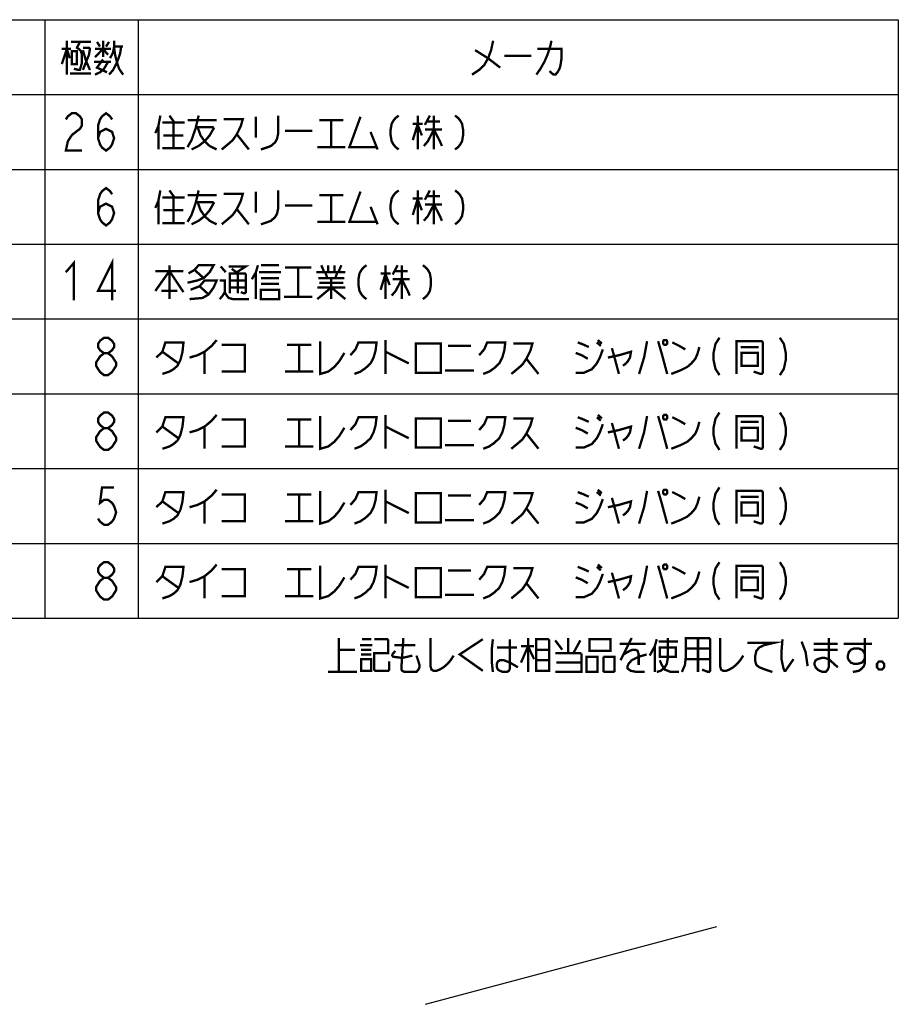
# Model space of a CAD drawing. Extents: x 63 to 816, y 33 to 569.
# Tile 3 of 24: x 381 to 531, y 33 to 202. Entities that reach past the tile are written whole.
import ezdxf

# ---------------------------------------------------------------- set-up
doc = ezdxf.new("R2010")
doc.units = 0
doc.header["$LTSCALE"] = 46.2
doc.layers.get('0').update_dxf_attribs({"linetype": 'CONTINUOUS'})
doc.layers.add('ALL_NOTE', color=7, linetype='CONTINUOUS')

msp = doc.modelspace()

# ---------------------------------------------------------------- linework, layer by layer
at = {"color": 2, "linetype": 'CONTINUOUS'}
for p, q in [((225.008, 201.751), (531.008, 201.751)), ((385.008, 201.751), (385.008, 99.351)), ((401.008, 201.751), (401.008, 99.351)), ((531.008, 201.751), (531.008, 99.351)), ((225.008, 188.951), (531.008, 188.951)), ((225.008, 176.151), (531.008, 176.151)), ((225.008, 163.351), (531.008, 163.351)), ((225.008, 150.551), (531.008, 150.551)), ((225.008, 137.751), (531.008, 137.751)), ((225.008, 124.951), (531.008, 124.951)), ((225.008, 112.151), (531.008, 112.151)), ((225.008, 99.351), (531.008, 99.351))]:
    msp.add_line(p, q, dxfattribs=at)
at = {"color": 7, "linetype": 'CONTINUOUS'}
msp.add_line((450.133, 33.32), (499.988, 46.631), dxfattribs=at)
at = {"color": 2, "linetype": 'CONTINUOUS', "const_width": 0.4}
for points in [[(395.16, 144.684), (394.472, 145.217), (394.128, 145.751), (394.128, 146.284), (394.472, 146.817), (395.16, 147.351), (395.848, 147.351), (396.536, 146.817), (396.88, 146.284), (396.88, 145.751), (396.536, 145.217), (395.848, 144.684)], [(404.104, 143.951), (405.136, 144.951), (405.652, 146.551), (408.748, 146.551), (408.576, 144.951), (408.232, 143.551), (407.716, 142.551), (407.028, 141.951), (406.34, 141.551), (405.136, 141.151)], [(409.78, 143.951), (411.156, 144.351), (412.36, 144.951), (413.564, 145.951), (414.424, 146.951)], [(432.14, 146.751), (432.14, 141.151), (433.516, 141.551), (434.548, 142.351), (435.408, 143.351), (436.268, 144.751)], [(437.3, 144.351), (438.16, 145.351), (438.676, 146.551), (441.772, 146.551), (441.6, 145.151), (441.256, 143.951), (440.74, 142.951), (439.88, 142.151), (439.02, 141.551), (437.988, 141.151)], [(443.32, 146.951), (443.32, 141.151)], [(448.48, 146.351), (448.48, 141.351), (452.78, 141.351), (452.78, 146.351), (448.48, 146.351)], [(459.316, 144.351), (460.176, 145.351), (460.692, 146.551), (463.788, 146.551), (463.616, 145.151), (463.272, 143.951), (462.756, 142.951), (461.896, 142.151), (461.036, 141.551), (460.004, 141.151)], [(465.164, 146.351), (468.432, 146.351), (468.088, 145.151), (467.4, 143.751), (466.712, 142.751), (466.024, 142.151), (464.82, 141.151)], [(476.172, 146.551), (477.204, 146.151), (478.064, 145.751)], [(479.44, 146.551), (480.128, 145.951)], [(479.612, 146.951), (480.3, 146.351)], [(488.04, 146.751), (487.524, 143.951), (486.664, 141.151)], [(489.932, 146.751), (490.62, 144.351), (491.48, 141.151)], [(490.964, 146.951), (490.792, 146.751), (490.792, 146.351), (490.964, 146.151), (491.308, 146.151), (491.48, 146.351), (491.48, 146.751), (491.308, 146.951), (490.964, 146.951)], [(492.34, 146.551), (493.544, 145.951), (494.576, 145.351)], [(500.424, 147.351), (499.736, 146.284), (499.392, 144.684), (499.392, 143.617), (499.736, 142.017), (500.424, 140.951)], [(503.348, 141.151), (503.348, 146.751), (507.648, 146.751), (507.82, 146.551), (507.82, 141.351), (507.648, 141.151), (507.476, 141.151), (506.272, 141.551)], [(510.744, 147.351), (511.432, 146.284), (511.776, 144.684), (511.776, 143.617), (511.432, 142.017), (510.744, 140.951)], [(395.16, 140.951), (394.472, 141.484), (394.128, 142.017), (393.784, 142.551), (393.784, 143.084), (394.128, 143.617), (394.472, 144.151), (395.16, 144.684), (395.848, 144.684), (396.536, 144.151), (396.88, 143.617), (397.224, 143.084), (397.224, 142.551), (396.88, 142.017), (396.536, 141.484), (395.848, 140.951), (395.16, 140.951)], [(405.136, 144.951), (407.888, 142.951)], [(412.36, 144.951), (412.36, 141.151)], [(415.284, 146.151), (419.24, 146.151), (419.24, 141.551), (415.284, 141.551)], [(426.464, 146.151), (430.592, 146.151)], [(428.528, 146.151), (428.528, 141.551)], [(443.32, 144.951), (447.276, 142.951)], [(453.984, 145.951), (457.94, 145.951)], [(475.828, 141.351), (477.204, 141.351), (478.58, 141.951), (479.44, 142.951), (479.956, 143.951), (480.472, 145.351)], [(475.828, 144.751), (476.86, 144.351), (477.892, 143.751)], [(481.332, 143.951), (483.224, 144.351), (485.288, 144.951), (485.116, 143.951), (484.772, 143.351), (484.428, 142.951), (483.912, 142.551)], [(482.02, 145.551), (482.364, 144.351)], [(492.168, 141.151), (493.716, 141.751), (494.92, 142.351), (495.608, 142.951), (496.296, 143.751), (496.64, 144.551), (496.984, 145.751)], [(504.036, 145.751), (507.132, 145.751)], [(504.208, 144.751), (504.208, 142.551), (506.96, 142.551), (506.96, 144.751), (504.208, 144.751)], [(467.4, 143.751), (469.464, 141.151)], [(482.364, 144.351), (483.224, 141.151)], [(426.12, 141.551), (430.936, 141.551)], [(453.468, 141.751), (458.456, 141.751)], [(395.16, 131.884), (394.472, 132.417), (394.128, 132.951), (394.128, 133.484), (394.472, 134.017), (395.16, 134.551), (395.848, 134.551), (396.536, 134.017), (396.88, 133.484), (396.88, 132.951), (396.536, 132.417), (395.848, 131.884)], [(500.424, 134.551), (499.736, 133.484), (499.392, 131.884), (499.392, 130.817), (499.736, 129.217), (500.424, 128.151)], [(510.744, 134.551), (511.432, 133.484), (511.776, 131.884), (511.776, 130.817), (511.432, 129.217), (510.744, 128.151)], [(404.104, 131.151), (405.136, 132.151), (405.652, 133.751), (408.748, 133.751), (408.576, 132.151), (408.232, 130.751), (407.716, 129.751), (407.028, 129.151), (406.34, 128.751), (405.136, 128.351)], [(409.78, 131.151), (411.156, 131.551), (412.36, 132.151), (413.564, 133.151), (414.424, 134.151)], [(415.284, 133.351), (419.24, 133.351), (419.24, 128.751), (415.284, 128.751)], [(426.464, 133.351), (430.592, 133.351)], [(428.528, 133.351), (428.528, 128.751)], [(432.14, 133.951), (432.14, 128.351), (433.516, 128.751), (434.548, 129.551), (435.408, 130.551), (436.268, 131.951)], [(437.3, 131.551), (438.16, 132.551), (438.676, 133.751), (441.772, 133.751), (441.6, 132.351), (441.256, 131.151), (440.74, 130.151), (439.88, 129.351), (439.02, 128.751), (437.988, 128.351)], [(443.32, 134.151), (443.32, 128.351)], [(448.48, 133.551), (448.48, 128.551), (452.78, 128.551), (452.78, 133.551), (448.48, 133.551)], [(453.984, 133.151), (457.94, 133.151)], [(459.316, 131.551), (460.176, 132.551), (460.692, 133.751), (463.788, 133.751), (463.616, 132.351), (463.272, 131.151), (462.756, 130.151), (461.896, 129.351), (461.036, 128.751), (460.004, 128.351)], [(465.164, 133.551), (468.432, 133.551), (468.088, 132.351), (467.4, 130.951), (466.712, 129.951), (466.024, 129.351), (464.82, 128.351)], [(476.172, 133.751), (477.204, 133.351), (478.064, 132.951)], [(479.44, 133.751), (480.128, 133.151)], [(479.612, 134.151), (480.3, 133.551)], [(488.04, 133.951), (487.524, 131.151), (486.664, 128.351)], [(489.932, 133.951), (490.62, 131.551), (491.48, 128.351)], [(490.964, 134.151), (490.792, 133.951), (490.792, 133.551), (490.964, 133.351), (491.308, 133.351), (491.48, 133.551), (491.48, 133.951), (491.308, 134.151), (490.964, 134.151)], [(492.168, 128.351), (493.716, 128.951), (494.92, 129.551), (495.608, 130.151), (496.296, 130.951), (496.64, 131.751), (496.984, 132.951)], [(492.34, 133.751), (493.544, 133.151), (494.576, 132.551)], [(503.348, 128.351), (503.348, 133.951), (507.648, 133.951), (507.82, 133.751), (507.82, 128.551), (507.648, 128.351), (507.476, 128.351), (506.272, 128.751)], [(504.036, 132.951), (507.132, 132.951)], [(395.16, 128.151), (394.472, 128.684), (394.128, 129.217), (393.784, 129.751), (393.784, 130.284), (394.128, 130.817), (394.472, 131.351), (395.16, 131.884), (395.848, 131.884), (396.536, 131.351), (396.88, 130.817), (397.224, 130.284), (397.224, 129.751), (396.88, 129.217), (396.536, 128.684), (395.848, 128.151), (395.16, 128.151)], [(405.136, 132.151), (407.888, 130.151)], [(412.36, 132.151), (412.36, 128.351)], [(443.32, 132.151), (447.276, 130.151)], [(475.828, 128.551), (477.204, 128.551), (478.58, 129.151), (479.44, 130.151), (479.956, 131.151), (480.472, 132.551)], [(475.828, 131.951), (476.86, 131.551), (477.892, 130.951)], [(481.332, 131.151), (483.224, 131.551), (485.288, 132.151), (485.116, 131.151), (484.772, 130.551), (484.428, 130.151), (483.912, 129.751)], [(482.02, 132.751), (482.364, 131.551)], [(482.364, 131.551), (483.224, 128.351)], [(504.208, 131.951), (504.208, 129.751), (506.96, 129.751), (506.96, 131.951), (504.208, 131.951)], [(467.4, 130.951), (469.464, 128.351)], [(426.12, 128.751), (430.936, 128.751)], [(453.468, 128.951), (458.456, 128.951)]]:
    msp.add_lwpolyline(points, dxfattribs=at)
at = {"layer": 'ALL_NOTE', "color": 2, "linetype": 'CONTINUOUS', "const_width": 0.4}
for points in [[(387.932, 194.151), (388.792, 196.751), (389.308, 195.151)], [(388.792, 198.151), (388.792, 192.351)], [(389.48, 197.951), (392.92, 197.951)], [(391.028, 197.951), (390.512, 196.951), (390.856, 196.751), (391.2, 196.351), (391.372, 195.751), (391.372, 194.351), (391.028, 193.151), (390.856, 193.151), (389.996, 193.351)], [(391.544, 196.951), (392.576, 196.951), (392.748, 196.751), (392.576, 195.751), (391.544, 193.151)], [(393.952, 197.951), (394.468, 197.151)], [(394.984, 198.151), (394.984, 195.351)], [(395.5, 197.151), (396.016, 197.951)], [(398.08, 197.151), (397.908, 195.951), (397.564, 194.951), (397.22, 194.151), (396.704, 193.151), (396.016, 192.351)], [(396.188, 195.151), (396.704, 196.151), (396.876, 197.151), (396.876, 198.151)], [(396.876, 197.151), (398.424, 197.151)], [(396.876, 196.951), (397.048, 195.751), (397.392, 194.351), (397.736, 193.351), (398.424, 192.351)], [(461.708, 198.151), (461.364, 196.551), (460.848, 195.151), (460.16, 193.951), (459.3, 193.151), (458.096, 192.351)], [(471.684, 198.151), (471.512, 197.351), (471.34, 196.751), (470.996, 195.751), (470.48, 194.551), (470.136, 193.951), (469.792, 193.351), (469.104, 192.351)], [(387.932, 196.751), (389.48, 196.751)], [(389.652, 196.351), (389.652, 194.151), (390.512, 194.151), (390.512, 196.351), (389.652, 196.351)], [(391.544, 196.551), (392.06, 194.751), (392.748, 193.151)], [(393.608, 195.351), (394.984, 196.751), (395.844, 195.751)], [(393.608, 196.751), (396.36, 196.751)], [(458.612, 196.551), (460.848, 195.151), (462.912, 193.551)], [(463.6, 195.551), (468.244, 195.551)], [(469.276, 196.751), (473.404, 196.751), (473.404, 195.151), (473.232, 193.951), (473.06, 193.351), (472.716, 192.751), (472.372, 192.351), (472.028, 192.351), (471.34, 192.951)], [(393.436, 194.551), (396.36, 194.551)], [(393.608, 192.351), (394.468, 192.751), (395.156, 193.351), (395.844, 194.551)], [(394.984, 194.951), (393.952, 193.551), (395.672, 192.751)], [(389.308, 192.551), (392.92, 192.551)], [(388.624, 184.684), (388.968, 185.217), (389.656, 185.751), (390.344, 185.751), (391.032, 185.217), (391.376, 184.684), (391.376, 183.617), (391.032, 183.084), (390.344, 182.551), (389.656, 182.017), (388.968, 180.951), (388.624, 179.351), (391.376, 179.351)], [(394.128, 181.484), (394.472, 182.551), (395.504, 183.084), (396.536, 182.551), (396.88, 181.484), (396.536, 180.417), (396.192, 179.884), (395.504, 179.351), (394.816, 179.884), (394.472, 180.417), (394.128, 181.484), (394.128, 183.617), (394.472, 184.684), (394.816, 185.217), (395.504, 185.751), (396.192, 185.217), (396.536, 184.684)], [(404.792, 185.351), (404.448, 183.551), (403.932, 182.351)], [(406.34, 185.351), (407.2, 184.151)], [(411.328, 185.351), (411.156, 184.551), (410.812, 183.151), (410.124, 181.151), (409.436, 179.951)], [(421.132, 185.151), (421.132, 181.551)], [(424.916, 185.351), (424.916, 182.151), (424.744, 181.351), (424.4, 180.751), (423.712, 180.151), (423.196, 179.951), (421.992, 179.551)], [(439.02, 185.151), (437.128, 179.951), (441.772, 179.951)], [(445.556, 185.351), (445.04, 184.951), (444.696, 184.551), (444.352, 183.951), (444.18, 182.951), (444.18, 181.951), (444.352, 180.951), (444.696, 180.351), (445.04, 179.951), (445.556, 179.551)], [(448.824, 185.351), (448.824, 179.551)], [(450.888, 185.351), (450.028, 183.751)], [(451.576, 185.351), (451.576, 179.551)], [(455.188, 185.351), (455.704, 184.951), (456.048, 184.551), (456.392, 183.951), (456.564, 182.951), (456.564, 181.951), (456.392, 180.951), (456.048, 180.351), (455.704, 179.951), (455.188, 179.551)], [(404.448, 183.551), (404.448, 179.551)], [(405.136, 184.151), (408.92, 184.151)], [(407.028, 184.151), (407.028, 179.751)], [(409.436, 184.551), (414.424, 184.551)], [(415.628, 184.751), (418.896, 184.751), (418.552, 183.551), (417.864, 182.151), (417.176, 181.151), (416.488, 180.551), (415.284, 179.551)], [(431.968, 184.551), (436.096, 184.551)], [(434.032, 184.551), (434.032, 179.951)], [(447.964, 183.951), (449.684, 183.951)], [(448.824, 183.951), (447.964, 181.151)], [(448.824, 183.751), (449.512, 181.951)], [(450.372, 184.351), (452.608, 184.351)], [(405.308, 181.951), (408.748, 181.951)], [(410.812, 183.351), (413.736, 183.351), (413.908, 183.151), (413.22, 181.951), (412.36, 180.951), (411.328, 180.151), (410.124, 179.551)], [(411.156, 183.351), (411.672, 181.951), (412.36, 180.951), (413.22, 180.151), (414.424, 179.551)], [(417.864, 182.151), (419.928, 179.551)], [(426.12, 182.751), (430.764, 182.751)], [(440.74, 182.551), (441.944, 179.551)], [(451.576, 182.951), (450.544, 180.951), (449.856, 180.151)], [(450.028, 182.951), (452.952, 182.951)], [(451.576, 182.951), (452.608, 180.951), (452.952, 180.151)], [(405.136, 179.751), (408.92, 179.751)], [(431.624, 179.951), (436.44, 179.951)], [(394.128, 168.684), (394.472, 169.751), (395.504, 170.284), (396.536, 169.751), (396.88, 168.684), (396.536, 167.617), (396.192, 167.084), (395.504, 166.551), (394.816, 167.084), (394.472, 167.617), (394.128, 168.684), (394.128, 170.817), (394.472, 171.884), (394.816, 172.417), (395.504, 172.951), (396.192, 172.417), (396.536, 171.884)], [(404.792, 172.551), (404.448, 170.751), (403.932, 169.551)], [(406.34, 172.551), (407.2, 171.351)], [(411.328, 172.551), (411.156, 171.751), (410.812, 170.351), (410.124, 168.351), (409.436, 167.151)], [(409.436, 171.751), (414.424, 171.751)], [(415.628, 171.951), (418.896, 171.951), (418.552, 170.751), (417.864, 169.351), (417.176, 168.351), (416.488, 167.751), (415.284, 166.751)], [(421.132, 172.351), (421.132, 168.751)], [(424.916, 172.551), (424.916, 169.351), (424.744, 168.551), (424.4, 167.951), (423.712, 167.351), (423.196, 167.151), (421.992, 166.751)], [(431.968, 171.751), (436.096, 171.751)], [(434.032, 171.751), (434.032, 167.151)], [(439.02, 172.351), (437.128, 167.151), (441.772, 167.151)], [(445.556, 172.551), (445.04, 172.151), (444.696, 171.751), (444.352, 171.151), (444.18, 170.151), (444.18, 169.151), (444.352, 168.151), (444.696, 167.551), (445.04, 167.151), (445.556, 166.751)], [(448.824, 172.551), (448.824, 166.751)], [(450.888, 172.551), (450.028, 170.951)], [(451.576, 172.551), (451.576, 166.751)], [(455.188, 172.551), (455.704, 172.151), (456.048, 171.751), (456.392, 171.151), (456.564, 170.151), (456.564, 169.151), (456.392, 168.151), (456.048, 167.551), (455.704, 167.151), (455.188, 166.751)], [(404.448, 170.751), (404.448, 166.751)], [(405.136, 171.351), (408.92, 171.351)], [(407.028, 171.351), (407.028, 166.951)], [(410.812, 170.551), (413.736, 170.551), (413.908, 170.351), (413.22, 169.151), (412.36, 168.151), (411.328, 167.351), (410.124, 166.751)], [(411.156, 170.551), (411.672, 169.151), (412.36, 168.151), (413.22, 167.351), (414.424, 166.751)], [(426.12, 169.951), (430.764, 169.951)], [(447.964, 171.151), (449.684, 171.151)], [(448.824, 171.151), (447.964, 168.351)], [(448.824, 170.951), (449.512, 169.151)], [(451.576, 170.151), (450.544, 168.151), (449.856, 167.351)], [(450.028, 170.151), (452.952, 170.151)], [(450.372, 171.551), (452.608, 171.551)], [(451.576, 170.151), (452.608, 168.151), (452.952, 167.351)], [(405.308, 169.151), (408.748, 169.151)], [(417.864, 169.351), (419.928, 166.751)], [(440.74, 169.751), (441.944, 166.751)], [(405.136, 166.951), (408.92, 166.951)], [(431.624, 167.151), (436.44, 167.151)], [(388.624, 158.551), (390, 160.151), (390, 153.751)], [(396.536, 153.751), (396.536, 160.151), (394.128, 155.351), (397.224, 155.351)], [(403.932, 155.351), (406.34, 158.751), (408.748, 155.151)], [(403.932, 158.751), (408.748, 158.751)], [(406.34, 159.751), (406.34, 153.951)], [(409.608, 158.351), (410.64, 158.951), (411.328, 159.751), (413.908, 159.751), (413.22, 158.551), (412.188, 157.551), (411.156, 157.151), (409.436, 156.751)], [(410.64, 158.951), (412.188, 157.551)], [(415.112, 159.551), (415.972, 158.551)], [(416.488, 159.551), (419.412, 159.551), (417.864, 158.551)], [(416.66, 154.951), (416.66, 158.351), (419.24, 158.351), (419.412, 158.151), (419.412, 155.151), (419.24, 154.951), (419.068, 154.951), (418.552, 155.151)], [(417.004, 159.151), (418.036, 158.351)], [(418.036, 158.351), (418.036, 154.951)], [(421.476, 159.751), (421.132, 158.551), (420.444, 157.351)], [(421.132, 158.551), (421.132, 153.951)], [(421.648, 158.551), (425.432, 158.551)], [(421.992, 159.751), (425.088, 159.751)], [(426.12, 159.351), (430.592, 159.351)], [(428.356, 159.351), (428.356, 154.351)], [(431.452, 158.551), (436.44, 158.551)], [(432.312, 159.751), (432.828, 158.551)], [(433, 158.551), (433.344, 157.551)], [(433.516, 159.751), (433.516, 158.551)], [(434.548, 159.751), (434.548, 158.551)], [(435.064, 158.551), (434.72, 157.551)], [(435.752, 159.751), (435.236, 158.551)], [(440.052, 159.751), (439.536, 159.351), (439.192, 158.951), (438.848, 158.351), (438.676, 157.351), (438.676, 156.351), (438.848, 155.351), (439.192, 154.751), (439.536, 154.351), (440.052, 153.951)], [(442.46, 158.351), (444.18, 158.351)], [(443.32, 158.351), (442.46, 155.551)], [(443.32, 159.751), (443.32, 153.951)], [(443.32, 158.151), (444.008, 156.351)], [(445.384, 159.751), (444.524, 158.151)], [(444.868, 158.751), (447.104, 158.751)], [(446.072, 159.751), (446.072, 153.951)], [(449.684, 159.751), (450.2, 159.351), (450.544, 158.951), (450.888, 158.351), (451.06, 157.351), (451.06, 156.351), (450.888, 155.351), (450.544, 154.751), (450.2, 154.351), (449.684, 153.951)], [(409.952, 155.551), (411.5, 156.151), (412.36, 157.151), (414.424, 157.151), (413.908, 155.951), (413.048, 154.751), (412.016, 154.151), (409.78, 153.951)], [(414.94, 157.151), (415.8, 157.151), (415.8, 155.151), (415.456, 154.551), (414.94, 153.951)], [(416.66, 157.151), (419.412, 157.151)], [(421.992, 157.551), (424.916, 157.551), (425.088, 157.551)], [(421.992, 156.551), (425.088, 156.551)], [(431.796, 157.551), (435.924, 157.551), (436.096, 157.551)], [(431.968, 156.751), (436.096, 156.751)], [(434.032, 157.551), (434.032, 153.951)], [(436.096, 157.551), (436.268, 157.551)], [(446.072, 157.351), (445.04, 155.351), (444.352, 154.551)], [(444.524, 157.351), (447.448, 157.351)], [(446.072, 157.351), (447.104, 155.351), (447.448, 154.551)], [(404.964, 155.351), (407.544, 155.351), (407.716, 155.351)], [(411.5, 156.151), (413.048, 154.751)], [(415.8, 155.151), (416.144, 154.551), (416.488, 154.151), (417.176, 153.951), (419.928, 153.951)], [(416.66, 155.951), (419.412, 155.951)], [(421.992, 155.551), (421.992, 153.951), (425.088, 153.951), (425.088, 155.551), (421.992, 155.551)], [(431.624, 153.951), (434.032, 155.951), (436.44, 153.951)], [(431.624, 155.951), (436.44, 155.951)], [(425.948, 154.351), (430.764, 154.351)], [(396.88, 121.751), (394.816, 121.751), (394.472, 119.084), (395.16, 119.617), (395.848, 119.617), (396.536, 119.084), (396.88, 118.551), (397.224, 117.484), (396.88, 116.417), (396.536, 115.884), (395.848, 115.351), (395.16, 115.351), (394.472, 115.884), (394.128, 116.417)], [(409.78, 118.351), (411.156, 118.751), (412.36, 119.351), (413.564, 120.351), (414.424, 121.351)], [(432.14, 121.151), (432.14, 115.551), (433.516, 115.951), (434.548, 116.751), (435.408, 117.751), (436.268, 119.151)], [(443.32, 121.351), (443.32, 115.551)], [(479.612, 121.351), (480.3, 120.751)], [(488.04, 121.151), (487.524, 118.351), (486.664, 115.551)], [(489.932, 121.151), (490.62, 118.751), (491.48, 115.551)], [(490.964, 121.351), (490.792, 121.151), (490.792, 120.751), (490.964, 120.551), (491.308, 120.551), (491.48, 120.751), (491.48, 121.151), (491.308, 121.351), (490.964, 121.351)], [(500.424, 121.751), (499.736, 120.684), (499.392, 119.084), (499.392, 118.017), (499.736, 116.417), (500.424, 115.351)], [(503.348, 115.551), (503.348, 121.151), (507.648, 121.151), (507.82, 120.951), (507.82, 115.751), (507.648, 115.551), (507.476, 115.551), (506.272, 115.951)], [(510.744, 121.751), (511.432, 120.684), (511.776, 119.084), (511.776, 118.017), (511.432, 116.417), (510.744, 115.351)], [(404.104, 118.351), (405.136, 119.351), (405.652, 120.951), (408.748, 120.951), (408.576, 119.351), (408.232, 117.951), (407.716, 116.951), (407.028, 116.351), (406.34, 115.951), (405.136, 115.551)], [(415.284, 120.551), (419.24, 120.551), (419.24, 115.951), (415.284, 115.951)], [(426.464, 120.551), (430.592, 120.551)], [(428.528, 120.551), (428.528, 115.951)], [(437.3, 118.751), (438.16, 119.751), (438.676, 120.951), (441.772, 120.951), (441.6, 119.551), (441.256, 118.351), (440.74, 117.351), (439.88, 116.551), (439.02, 115.951), (437.988, 115.551)], [(448.48, 120.751), (448.48, 115.751), (452.78, 115.751), (452.78, 120.751), (448.48, 120.751)], [(453.984, 120.351), (457.94, 120.351)], [(459.316, 118.751), (460.176, 119.751), (460.692, 120.951), (463.788, 120.951), (463.616, 119.551), (463.272, 118.351), (462.756, 117.351), (461.896, 116.551), (461.036, 115.951), (460.004, 115.551)], [(465.164, 120.751), (468.432, 120.751), (468.088, 119.551), (467.4, 118.151), (466.712, 117.151), (466.024, 116.551), (464.82, 115.551)], [(475.828, 115.751), (477.204, 115.751), (478.58, 116.351), (479.44, 117.351), (479.956, 118.351), (480.472, 119.751)], [(476.172, 120.951), (477.204, 120.551), (478.064, 120.151)], [(479.44, 120.951), (480.128, 120.351)], [(481.332, 118.351), (483.224, 118.751), (485.288, 119.351), (485.116, 118.351), (484.772, 117.751), (484.428, 117.351), (483.912, 116.951)], [(482.02, 119.951), (482.364, 118.751)], [(492.168, 115.551), (493.716, 116.151), (494.92, 116.751), (495.608, 117.351), (496.296, 118.151), (496.64, 118.951), (496.984, 120.151)], [(492.34, 120.951), (493.544, 120.351), (494.576, 119.751)], [(504.036, 120.151), (507.132, 120.151)], [(405.136, 119.351), (407.888, 117.351)], [(412.36, 119.351), (412.36, 115.551)], [(443.32, 119.351), (447.276, 117.351)], [(467.4, 118.151), (469.464, 115.551)], [(475.828, 119.151), (476.86, 118.751), (477.892, 118.151)], [(482.364, 118.751), (483.224, 115.551)], [(504.208, 119.151), (504.208, 116.951), (506.96, 116.951), (506.96, 119.151), (504.208, 119.151)], [(453.468, 116.151), (458.456, 116.151)], [(426.12, 115.951), (430.936, 115.951)], [(395.16, 106.284), (394.472, 106.817), (394.128, 107.351), (394.128, 107.884), (394.472, 108.417), (395.16, 108.951), (395.848, 108.951), (396.536, 108.417), (396.88, 107.884), (396.88, 107.351), (396.536, 106.817), (395.848, 106.284)], [(404.104, 105.551), (405.136, 106.551), (405.652, 108.151), (408.748, 108.151), (408.576, 106.551), (408.232, 105.151), (407.716, 104.151), (407.028, 103.551), (406.34, 103.151), (405.136, 102.751)], [(409.78, 105.551), (411.156, 105.951), (412.36, 106.551), (413.564, 107.551), (414.424, 108.551)], [(415.284, 107.751), (419.24, 107.751), (419.24, 103.151), (415.284, 103.151)], [(426.464, 107.751), (430.592, 107.751)], [(428.528, 107.751), (428.528, 103.151)], [(432.14, 108.351), (432.14, 102.751), (433.516, 103.151), (434.548, 103.951), (435.408, 104.951), (436.268, 106.351)], [(437.3, 105.951), (438.16, 106.951), (438.676, 108.151), (441.772, 108.151), (441.6, 106.751), (441.256, 105.551), (440.74, 104.551), (439.88, 103.751), (439.02, 103.151), (437.988, 102.751)], [(443.32, 108.551), (443.32, 102.751)], [(448.48, 107.951), (448.48, 102.951), (452.78, 102.951), (452.78, 107.951), (448.48, 107.951)], [(459.316, 105.951), (460.176, 106.951), (460.692, 108.151), (463.788, 108.151), (463.616, 106.751), (463.272, 105.551), (462.756, 104.551), (461.896, 103.751), (461.036, 103.151), (460.004, 102.751)], [(465.164, 107.951), (468.432, 107.951), (468.088, 106.751), (467.4, 105.351), (466.712, 104.351), (466.024, 103.751), (464.82, 102.751)], [(476.172, 108.151), (477.204, 107.751), (478.064, 107.351)], [(479.44, 108.151), (480.128, 107.551)], [(479.612, 108.551), (480.3, 107.951)], [(488.04, 108.351), (487.524, 105.551), (486.664, 102.751)], [(489.932, 108.351), (490.62, 105.951), (491.48, 102.751)], [(490.964, 108.551), (490.792, 108.351), (490.792, 107.951), (490.964, 107.751), (491.308, 107.751), (491.48, 107.951), (491.48, 108.351), (491.308, 108.551), (490.964, 108.551)], [(492.34, 108.151), (493.544, 107.551), (494.576, 106.951)], [(500.424, 108.951), (499.736, 107.884), (499.392, 106.284), (499.392, 105.217), (499.736, 103.617), (500.424, 102.551)], [(503.348, 102.751), (503.348, 108.351), (507.648, 108.351), (507.82, 108.151), (507.82, 102.951), (507.648, 102.751), (507.476, 102.751), (506.272, 103.151)], [(510.744, 108.951), (511.432, 107.884), (511.776, 106.284), (511.776, 105.217), (511.432, 103.617), (510.744, 102.551)], [(395.16, 102.551), (394.472, 103.084), (394.128, 103.617), (393.784, 104.151), (393.784, 104.684), (394.128, 105.217), (394.472, 105.751), (395.16, 106.284), (395.848, 106.284), (396.536, 105.751), (396.88, 105.217), (397.224, 104.684), (397.224, 104.151), (396.88, 103.617), (396.536, 103.084), (395.848, 102.551), (395.16, 102.551)], [(405.136, 106.551), (407.888, 104.551)], [(412.36, 106.551), (412.36, 102.751)], [(443.32, 106.551), (447.276, 104.551)], [(453.984, 107.551), (457.94, 107.551)], [(475.828, 102.951), (477.204, 102.951), (478.58, 103.551), (479.44, 104.551), (479.956, 105.551), (480.472, 106.951)], [(475.828, 106.351), (476.86, 105.951), (477.892, 105.351)], [(481.332, 105.551), (483.224, 105.951), (485.288, 106.551), (485.116, 105.551), (484.772, 104.951), (484.428, 104.551), (483.912, 104.151)], [(482.02, 107.151), (482.364, 105.951)], [(482.364, 105.951), (483.224, 102.751)], [(492.168, 102.751), (493.716, 103.351), (494.92, 103.951), (495.608, 104.551), (496.296, 105.351), (496.64, 106.151), (496.984, 107.351)], [(504.036, 107.351), (507.132, 107.351)], [(504.208, 106.351), (504.208, 104.151), (506.96, 104.151), (506.96, 106.351), (504.208, 106.351)], [(467.4, 105.351), (469.464, 102.751)], [(426.12, 103.151), (430.936, 103.151)], [(453.468, 103.351), (458.456, 103.351)], [(435.344, 90.173), (435.344, 95.973)], [(446.352, 95.973), (446.008, 90.773), (446.008, 90.573), (446.18, 90.373), (446.524, 90.173), (448.588, 90.173), (448.932, 90.573), (449.104, 90.973), (449.104, 91.373), (448.932, 91.973), (448.588, 92.973)], [(450.996, 95.973), (450.996, 91.173), (451.168, 90.573), (451.512, 90.373), (452.028, 90.373), (452.544, 90.573), (453.232, 90.973), (453.92, 91.573), (454.436, 92.173), (454.952, 92.973)], [(467.68, 95.973), (467.68, 90.173)], [(474.56, 93.373), (474.56, 95.973)], [(485.396, 95.973), (483.504, 92.173)], [(491.588, 95.973), (491.588, 92.573), (491.416, 91.573), (491.072, 90.973), (490.384, 90.373), (489.696, 90.173)], [(493.996, 90.173), (494.512, 91.373), (494.684, 92.973), (494.684, 95.973), (498.64, 95.973), (498.812, 95.773), (498.812, 90.373), (498.64, 90.173), (498.468, 90.173), (497.436, 90.573)], [(496.748, 95.973), (496.748, 90.173)], [(500.532, 95.973), (500.532, 91.173), (500.704, 90.573), (501.048, 90.373), (501.564, 90.373), (502.08, 90.573), (502.768, 90.973), (503.456, 91.573), (503.972, 92.173), (504.488, 92.973)], [(519.108, 95.973), (519.108, 90.973), (518.936, 90.573), (518.592, 90.173), (518.076, 90.173), (517.56, 90.373), (517.216, 90.573), (516.872, 90.973), (516.7, 91.373), (516.7, 91.773), (516.872, 92.173), (517.216, 92.373), (517.904, 92.573), (518.42, 92.573), (519.108, 92.373), (520.656, 90.973)], [(525.3, 95.973), (525.3, 91.773), (525.128, 91.173), (524.784, 90.773), (524.268, 90.373), (523.236, 90.173)], [(438.956, 94.773), (441.02, 94.773)], [(439.3, 95.773), (440.848, 95.773)], [(441.364, 95.773), (443.6, 95.773), (443.772, 95.573), (443.772, 93.373), (441.364, 93.373), (441.364, 90.573), (441.536, 90.373), (443.772, 90.373), (443.944, 90.573), (443.944, 91.973)], [(444.804, 94.773), (448.416, 94.773)], [(459.94, 95.773), (455.984, 93.173), (459.94, 90.373)], [(461.66, 95.773), (461.488, 94.173), (461.488, 91.773), (461.66, 90.173)], [(464.584, 95.773), (464.584, 90.773), (464.412, 90.373), (464.068, 90.173), (463.38, 90.173), (462.864, 90.373), (462.52, 90.573), (462.348, 90.973), (462.348, 91.573), (462.52, 91.973), (462.864, 92.173), (463.552, 92.173), (464.068, 91.973), (464.584, 91.773), (465.96, 90.973)], [(462.348, 94.373), (465.788, 94.373)], [(466.476, 91.773), (467.68, 94.573), (468.712, 92.373)], [(466.476, 94.573), (468.712, 94.573)], [(469.056, 95.773), (469.056, 90.373), (471.292, 90.373), (471.292, 95.573), (471.12, 95.773), (469.056, 95.773)], [(472.324, 95.573), (473.528, 93.973)], [(475.42, 93.373), (476.624, 95.573)], [(478.172, 95.773), (478.172, 93.773), (481.784, 93.773), (481.784, 95.773), (478.172, 95.773)], [(483.332, 94.973), (487.804, 94.973)], [(489.696, 95.773), (489.352, 94.573), (488.492, 92.973)], [(489.352, 94.573), (489.352, 90.173)], [(490.04, 95.373), (493.308, 95.373)], [(490.212, 94.373), (492.964, 94.373), (492.964, 92.773), (490.212, 92.773), (490.212, 94.373)], [(494.684, 94.173), (498.812, 94.173)], [(505.176, 95.173), (509.82, 95.173), (508.1, 94.773), (507.24, 94.373), (506.724, 93.773), (506.552, 92.973), (506.552, 91.973), (506.724, 91.373), (507.24, 90.973), (508.272, 90.573), (509.476, 90.173)], [(511.196, 95.773), (511.024, 93.573), (511.024, 92.373), (511.368, 90.773), (511.54, 90.373), (511.712, 90.373), (513.088, 92.373)], [(514.464, 95.373), (515.152, 93.573), (515.496, 91.173)], [(516.528, 94.973), (520.656, 94.973)], [(521.688, 94.973), (526.504, 94.973)], [(525.3, 92.573), (525.128, 92.173), (524.784, 91.773), (524.096, 91.573), (523.408, 91.573), (522.892, 91.773), (522.548, 92.173), (522.376, 92.573), (522.376, 92.973), (522.548, 93.573), (522.892, 93.973), (523.408, 94.173), (524.268, 94.173), (524.784, 93.973), (525.128, 93.573), (525.3, 93.173)], [(435.344, 93.973), (438.096, 93.973)], [(439.128, 93.973), (440.848, 93.973)], [(439.128, 93.173), (440.848, 93.173)], [(444.976, 93.773), (444.46, 93.173)], [(444.46, 93.173), (444.46, 92.973), (444.632, 92.773), (446.18, 92.573), (447.9, 92.973)], [(469.056, 93.973), (471.292, 93.973)], [(472.324, 93.373), (476.796, 93.373)], [(476.796, 93.373), (476.796, 90.173), (472.324, 90.173)], [(477.656, 92.773), (477.656, 90.173), (479.548, 90.173), (479.548, 92.773), (477.656, 92.773)], [(480.58, 92.773), (480.58, 90.173)], [(482.472, 90.173), (482.472, 92.773), (480.58, 92.773)], [(484.02, 93.173), (485.052, 93.773), (485.568, 93.973), (486.084, 93.973), (486.428, 93.773), (486.6, 93.173), (486.6, 91.373)], [(487.976, 93.173), (486.6, 92.773), (485.396, 92.173), (484.88, 91.573), (484.708, 91.173), (484.708, 90.773), (485.224, 90.373), (486.256, 90.173), (487.632, 90.173)], [(516.528, 93.973), (520.656, 93.973)], [(439.128, 90.373), (440.848, 90.373), (440.848, 92.373), (439.128, 92.373), (439.128, 90.373)], [(469.056, 92.173), (471.292, 92.173)], [(472.496, 91.773), (476.796, 91.773)], [(490.212, 92.173), (490.556, 91.373), (491.072, 90.573), (492.104, 90.173), (493.48, 90.173)], [(494.684, 92.373), (498.812, 92.373)], [(528.224, 91.973), (527.708, 91.973), (527.364, 91.573), (527.364, 90.973), (527.708, 90.573), (528.224, 90.573), (528.568, 90.973), (528.568, 91.573), (528.224, 91.973)], [(433.452, 90.173), (438.44, 90.173)], [(480.58, 90.173), (482.472, 90.173)]]:
    msp.add_lwpolyline(points, dxfattribs=at)

doc.saveas('drawing.dxf')
